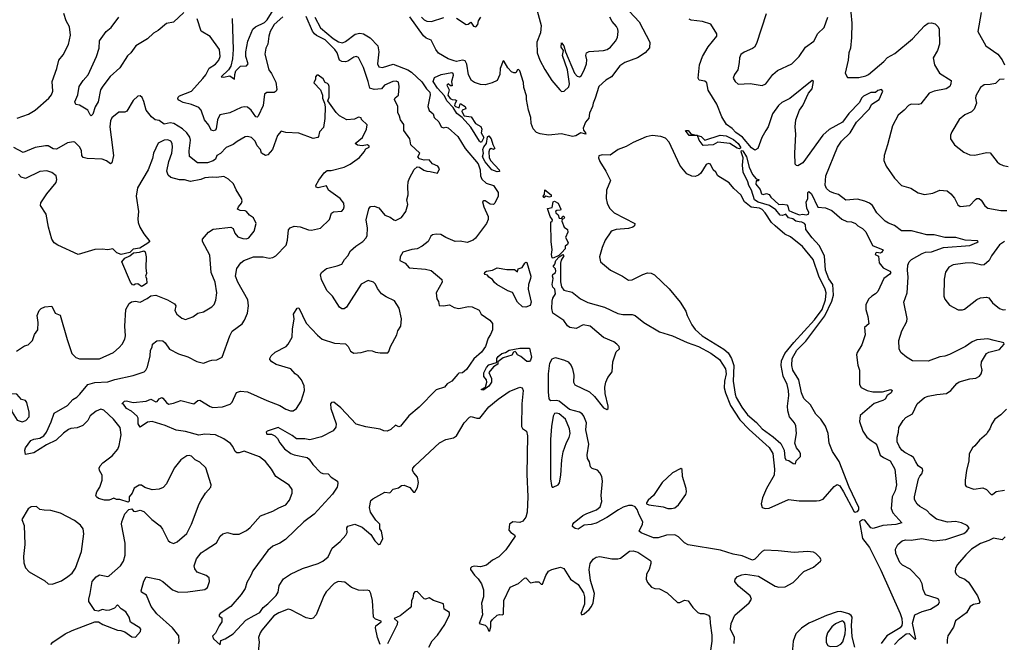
# Model space of a CAD drawing. Extents: x 1954678 to 2060275, y 904822 to 1016299.
# Tile 107 of 256: x 2004185 to 2012434, y 928895 to 934114. Entities that reach past the tile are written whole.
import ezdxf

# ---------------------------------------------------------------- set-up
doc = ezdxf.new("R2010")
doc.units = 0

msp = doc.modelspace()

# ---------------------------------------------------------------- linework, layer by layer
at = {"layer": '0CON20XD'}
for points in [[(2011139.6, 934265), (2011156.9, 934085), (2011153.6, 933965), (2011145.8, 933875), (2011131.9, 933835), (2011125.8, 933775.8), (2011100, 933665), (2011120.7, 933630.7), (2011215, 933628), (2011275, 933644.4), (2011295, 933655.7), (2011425, 933762.2), (2011455, 933795.6), (2011518.1, 933831.9), (2011665.3, 933954.7), (2011765, 934062.9), (2011795.5, 934084.5), (2011825, 934088.8), (2011855, 934078.8), (2011881.2, 934055), (2011888.1, 934035), (2011891.5, 933908.5), (2011873.1, 933855), (2011839.2, 933795), (2011848.8, 933735), (2011891.2, 933665), (2011990, 933605), (2011987, 933577), (2011976.7, 933555), (2011946.7, 933535), (2011845, 933514.5), (2011803.3, 933496.7), (2011735, 933408), (2011715, 933402.9), (2011655, 933405.8), (2011630, 933395), (2011596.2, 933355), (2011545.9, 933314.1), (2011496, 933225), (2011456, 933065), (2011426.2, 932975), (2011423.9, 932933.9), (2011443.8, 932885), (2011515, 932786.2), (2011573.8, 932725), (2011612.5, 932712.5), (2011650.3, 932700.3), (2011713.2, 932663.2), (2011765, 932647.5), (2011835, 932659.4), (2011895, 932684.3), (2011955, 932679.4), (2011985.5, 932655.5), (2012017, 932617), (2012045, 932563.3), (2012065, 932547.5), (2012145, 932556), (2012193.2, 932606.8), (2012205, 932614), (2012224.1, 932614.1), (2012240.3, 932600.3), (2012272.2, 932552.2), (2012295, 932532.9), (2012405, 932514.2), (2012455, 932514.2)], [(2004165, 933288.6), (2004258.8, 933321.2), (2004316.2, 933355), (2004430.8, 933455), (2004451.4, 933485), (2004462.2, 933515), (2004456.7, 933595), (2004497.1, 933705), (2004514.5, 933775.5), (2004550.9, 933819.1), (2004593.3, 933905), (2004611.4, 933985), (2004602, 934055), (2004574.1, 934104.1), (2004555.9, 934165.9)], [(2005560, 934175), (2005475, 934093.8), (2005415, 934080.8), (2005345, 934022.5), (2005305, 934000.8), (2005255, 933953.1), (2005157.1, 933895), (2005115.7, 933835), (2005089.8, 933810.2), (2005025, 933710), (2004942.6, 933637.4), (2004882.3, 933557.8), (2004861.5, 933525), (2004841.8, 933425), (2004817.4, 933382.6), (2004798.7, 933321.3), (2004785, 933308.6), (2004775, 933316.2), (2004755.5, 933355.5), (2004685, 933398.6), (2004655, 933403.3), (2004648.1, 933425), (2004672.2, 933485), (2004684.3, 933555), (2004717.8, 933605), (2004758.7, 933651.3), (2004829.6, 933805), (2004852.2, 933875), (2004855, 933936.2), (2004911.1, 934015), (2004952.3, 934047.7), (2005016.4, 934135)], [(2005964.4, 934124.4), (2005973.3, 933865), (2005968.8, 933785), (2005954.7, 933725), (2005936, 933694), (2005871.9, 933635), (2005893.1, 933633.1), (2005945, 933644.7), (2005985, 933616.7), (2005986.5, 933655), (2005995, 933685.6), (2006035, 933725.5), (2006085, 933727.5), (2006100.7, 933745), (2006078.7, 933805), (2006080, 933845), (2006097.7, 933935), (2006139.4, 934035), (2006160.4, 934055), (2006235, 934090.9), (2006258.1, 934111.9), (2006308.6, 934195)], [(2009293.8, 934183.8), (2009374.8, 934095), (2009464.4, 933925), (2009461.7, 933878.3), (2009425.8, 933835), (2009360, 933795), (2009255, 933754.6), (2009212.1, 933727.9), (2009141.9, 933635), (2009095, 933606.9), (2009036, 933554), (2009007.6, 933455), (2008988.7, 933415), (2008984.2, 933385), (2008958.8, 933331.2), (2008952.5, 933287.5), (2008925.5, 933255), (2008906, 933205), (2008908.3, 933188.3), (2008926.2, 933165), (2008927, 933153), (2008885, 933166.2), (2008845, 933140), (2008816.4, 933133.6), (2008725, 933157.1), (2008615, 933145.5), (2008545, 933156.7), (2008515, 933169.4), (2008488.1, 933198.1), (2008470.9, 933245), (2008468.5, 933295), (2008446.5, 933355), (2008432.5, 933445), (2008430.9, 933475), (2008407.5, 933545), (2008405, 933586.2), (2008375.7, 933685), (2008365, 933696.7), (2008355, 933692.5), (2008341.7, 933668.3), (2008325, 933667.5), (2008305, 933677.5), (2008275, 933710), (2008245, 933762.5), (2008235, 933770), (2008211.4, 933705), (2008206.7, 933655), (2008184.3, 933605), (2008144, 933585), (2008085, 933569.2), (2008045, 933571.5), (2007995, 933586.1), (2007970.7, 933605), (2007945, 933652.9), (2007930.7, 933740.7), (2007918.5, 933768.5), (2007895, 933774), (2007845.3, 933764.7), (2007825, 933768.2), (2007775, 933787.1), (2007695, 933833.5), (2007672.3, 933865), (2007633.1, 933943.1), (2007590.1, 933960.1), (2007567.5, 933977.5), (2007455, 934136.8)], [(2008519.4, 934189.4), (2008552.9, 934065), (2008547.3, 934005), (2008516.7, 933925), (2008520, 933835), (2008542.5, 933775), (2008585.8, 933695.8), (2008643.8, 933605), (2008710, 933525), (2008725, 933513.3), (2008747.5, 933515), (2008785, 933552), (2008790.4, 933575), (2008774.8, 933695), (2008733.2, 933815), (2008740, 933855), (2008722.3, 933885), (2008725, 933920), (2008745, 933894), (2008758.5, 933845), (2008834.2, 933665), (2008855, 933641.9), (2008875, 933634.2), (2008887.9, 933642.1), (2008915, 933690), (2008932.5, 933745), (2008936.3, 933776.3), (2008928.1, 933815), (2008934.5, 933835.5), (2008955, 933846.5), (2009075, 933856.7), (2009105.6, 933864.4), (2009135, 933884), (2009177.5, 933935), (2009194, 933965), (2009200, 934015), (2009195.8, 934035), (2009185, 934056.2), (2009148.3, 934098.3), (2009128.6, 934135)], [(2010438.2, 934161.8), (2010358.8, 933915), (2010341.2, 933885), (2010325, 933871.2), (2010255, 933842), (2010227.7, 933822.3), (2010216, 933795), (2010214, 933755), (2010200.6, 933695), (2010173.3, 933655), (2010162.5, 933625), (2010178, 933595), (2010205, 933574.3), (2010305, 933580), (2010405, 933563.3), (2010435, 933577.5), (2010495, 933653.3), (2010535, 933686.7), (2010655, 933743.8), (2010716, 933805), (2010768.8, 933885), (2010837.5, 933935), (2010872.6, 933997.4), (2010925, 934048), (2010955.3, 934134.7)], [(2012240, 934175), (2012211.4, 934015), (2012280, 933895), (2012378.8, 933825), (2012415, 933776.7), (2012435.8, 933735)], [(2006391.2, 934138.8), (2006318.2, 934075), (2006283.1, 934015), (2006272.1, 933975), (2006265, 933910), (2006248, 933875), (2006239.2, 933825), (2006271.9, 933695), (2006295, 933663.8), (2006331.3, 933591.3), (2006340.3, 933529.7), (2006334.4, 933515.6), (2006317.3, 933502.7), (2006255, 933504), (2006235, 933490), (2006225.8, 933395), (2006184, 933305), (2006175, 933297.5), (2006165, 933298.6), (2006124.6, 933354.6), (2006095, 933380), (2006066.8, 933383.2), (2006041.7, 933378.3), (2005945, 933334.5), (2005862.6, 933317.4), (2005842.1, 933275), (2005830.5, 933199.5), (2005822.9, 933187.1), (2005808.2, 933181.8), (2005789.1, 933189.1), (2005768.8, 933228.8), (2005733.5, 933275), (2005704.7, 933354.7), (2005686.5, 933376.5), (2005624.1, 933404.1), (2005555, 933419.6), (2005519.2, 933439.2), (2005510.8, 933450.8), (2005514, 933465), (2005525, 933475.6), (2005625.3, 933514.7), (2005719.5, 933620.5), (2005745, 933652.9), (2005773.8, 933706.2), (2005825, 933740), (2005853.8, 933775), (2005863.8, 933805), (2005858.8, 933865), (2005781.7, 933971.7), (2005705, 934018), (2005672, 934122)], [(2006657.2, 934135), (2006706.1, 934045), (2006811.1, 933955), (2006855, 933927.9), (2006889.5, 933920.5), (2006915, 933930), (2006995, 933992), (2007035, 934002), (2007065.5, 933995.5), (2007121.5, 933961.5), (2007184.6, 933894.6), (2007193.1, 933845), (2007181.9, 933745), (2007195, 933717.8), (2007225, 933713.1), (2007315, 933741.6), (2007437.1, 933695), (2007467.7, 933675), (2007555, 933592.3), (2007594.3, 933534.3), (2007622.5, 933505), (2007625.3, 933484.7), (2007605.7, 933385), (2007615, 933353.3), (2007650, 933325), (2007658, 933295), (2007697.9, 933257.9), (2007717.5, 933215), (2007735, 933207.1), (2007755, 933212.5), (2007775, 933206.7), (2007854.6, 933135), (2007916.2, 933035), (2008027.4, 932905), (2008043.7, 932855), (2008045.9, 932805), (2008058.1, 932778.1), (2008092.7, 932742.7), (2008155, 932724.4), (2008194.7, 932664.7), (2008193.5, 932635), (2008165.3, 932575), (2008155, 932564.7), (2008127, 932567), (2008085, 932594.2), (2008074.3, 932595.7), (2008063.5, 932586.5), (2008073.9, 932545), (2008109.6, 932465), (2008109.7, 932440.3), (2008095.6, 932404.4), (2008005, 932281.2), (2007985, 932266.2), (2007935, 932245.8), (2007875, 932258.1), (2007832.5, 932255), (2007755, 932289.4), (2007714.6, 932314.6), (2007675, 932317.1), (2007645, 932310), (2007630, 932300), (2007608.6, 932255), (2007558, 932215), (2007515, 932192.2), (2007471.1, 932188.9), (2007396, 932165), (2007372.8, 932125), (2007371.1, 932095), (2007413.3, 932073.3), (2007448.8, 932035), (2007585, 932022.9), (2007631.8, 932011.8), (2007721.2, 931935), (2007724, 931915), (2007674, 931825), (2007681.2, 931775), (2007692.9, 931752.9), (2007699.2, 931719.2), (2007735, 931714.2), (2007785, 931724), (2007825, 931701.4), (2007863.1, 931693.1), (2007945, 931710.8), (2007975, 931705.8), (2008035, 931680), (2008050, 931645), (2008125, 931596.2), (2008145, 931567.5), (2008146.4, 931513.6), (2008130, 931475), (2008108.8, 931445), (2008088.1, 931375), (2008055, 931326), (2007989.7, 931270.3), (2007927.8, 931182.2), (2007895, 931153.8), (2007865, 931151.2), (2007855, 931143.8), (2007805, 931084), (2007767.6, 931062.4), (2007745, 931034.3), (2007675, 931011.4), (2007530.6, 930865), (2007445, 930792.9), (2007375, 930707.1), (2007361.7, 930701.7), (2007335, 930713.8), (2007295, 930679.2), (2007265, 930665.6), (2007236.6, 930666.6), (2007205, 930681.2), (2007085, 930700.8), (2007003, 930723), (2006875, 930860), (2006816.4, 930906.4), (2006797.5, 930905), (2006790, 930895), (2006792.5, 930855), (2006837.1, 930725), (2006835, 930697.5), (2006812.6, 930667.4), (2006713.6, 930616.4), (2006615, 930591.2), (2006575, 930601.2), (2006505, 930600), (2006468.8, 930628.8), (2006350, 930695), (2006257.5, 930665), (2006248.8, 930655), (2006255, 930640), (2006295, 930640), (2006323.3, 930625), (2006345, 930603.3), (2006365, 930566.7), (2006405, 930516.2), (2006458.1, 930478.1), (2006485, 930465.9), (2006595, 930443.6), (2006611.2, 930431.2), (2006641.3, 930385), (2006705, 930319.5), (2006725, 930310.2), (2006768.2, 930308.2), (2006795, 930280), (2006847.8, 930245), (2006851.5, 930225), (2006843.6, 930195), (2006805, 930135.6), (2006651.5, 929968.5), (2006566.4, 929903.7)], [(2007045, 931897.5), (2006923.8, 931705), (2006905, 931691.2), (2006885, 931690), (2006865, 931703.8), (2006805.4, 931795.4), (2006757.5, 931845), (2006714.2, 931935), (2006706, 931975), (2006714, 931995), (2006755, 932028.6), (2006845, 932049.4), (2006884.5, 932065.5), (2006905.7, 932105), (2006935, 932135.8), (2006956.7, 932175), (2007001.1, 932215), (2007060, 932255), (2007088.1, 932285), (2007095.6, 932305), (2007099.1, 932365), (2007088.5, 932435), (2007110.7, 932529.3), (2007125, 932548), (2007155, 932551.4), (2007195, 932535.6), (2007245, 932475.8), (2007289.3, 932459.3), (2007320, 932435), (2007335, 932430.8), (2007385, 932456.2), (2007421.4, 932505), (2007435.8, 932565), (2007428.6, 932605), (2007440.8, 932645), (2007436, 932715), (2007440, 932755), (2007450, 932785), (2007490.7, 932859.3), (2007515, 932880), (2007535, 932877.5), (2007571.7, 932851.7), (2007595, 932843.3), (2007625, 932842.5), (2007685, 932827.5), (2007702.5, 932865), (2007687.5, 932885), (2007645, 932906), (2007615, 932940), (2007575, 932936), (2007535, 932947.5), (2007521.2, 932965), (2007537.5, 932995), (2007460.8, 933065), (2007454.3, 933115), (2007404.3, 933185), (2007404.3, 933235), (2007374.4, 933275), (2007368.5, 933305), (2007352.7, 933335), (2007353.8, 933385), (2007324.3, 933445), (2007330.5, 933459.5), (2007359.2, 933480.8), (2007365.7, 933555), (2007359.1, 933589.1), (2007338.8, 933598.8), (2007312.5, 933595), (2007240.8, 933565), (2007215, 933533.3), (2007155, 933528.9), (2007119.1, 933539.1), (2007104.6, 933594.6), (2007065, 933712.5), (2007025, 933796.2), (2007005, 933806.2), (2006985, 933800), (2006934.4, 933765.6), (2006915, 933759.4), (2006885, 933762.2), (2006865, 933774.2), (2006845.3, 933835), (2006826.2, 933865), (2006745, 933945.2), (2006671.4, 933981.4), (2006655.9, 933995), (2006639.1, 934019.1), (2006585, 934141.8)], [(2007552.5, 934135), (2007575, 934111.6), (2007595, 934102), (2007635, 934098.2), (2007737.8, 934132.2)], [(2007845, 934127.8), (2007925, 934073.8), (2007942.7, 934077.3), (2007965, 934093.3), (2007988.3, 934058.3), (2008005.9, 934054.1), (2008023.3, 934075), (2008030, 934105), (2008049.2, 934135)], [(2011557.5, 929562.5), (2011525, 929640), (2011523.1, 929675), (2011540.8, 929715), (2011578.8, 929745), (2011605, 929754.3), (2011655, 929752.2), (2011744.1, 929764.1), (2011844.2, 929745.8), (2011945, 929757.5), (2012095, 929806.5), (2012120.8, 929825), (2012140, 929855), (2012123.3, 929875), (2012075, 929896.7), (2012025, 929906.7), (2011957.5, 929902.5), (2011865, 929927.8), (2011816, 929965), (2011785, 930000), (2011725, 930032.9), (2011702.6, 930052.6), (2011683, 930093), (2011682, 930115), (2011715.7, 930265), (2011725, 930286.2), (2011743.3, 930306.7), (2011752.5, 930335), (2011749.4, 930349.4), (2011711.4, 930375), (2011692, 930408), (2011672.9, 930442.9), (2011655, 930458.6), (2011600, 930485), (2011575, 930506), (2011555, 930533.3), (2011537.5, 930575), (2011535.7, 930615), (2011548.6, 930655), (2011551.4, 930695), (2011587.5, 930755), (2011610.2, 930779.8), (2011665, 930811.2), (2011705, 930893.3), (2011765, 930946.7), (2011795, 930959.1), (2011867.4, 930972.6), (2011949.3, 930980.7), (2011985, 931006.9), (2012035, 931064.6), (2012055, 931078.9), (2012145, 931102.7), (2012195, 931108.6), (2012226.2, 931125), (2012240, 931145), (2012248, 931175), (2012239.4, 931215), (2012242.9, 931245), (2012284.6, 931315.4), (2012305, 931327.8), (2012395, 931348), (2012433.3, 931395), (2012430, 931405), (2012350, 931425), (2012295, 931437.9), (2012205, 931429.6), (2012165, 931413.5), (2012110, 931375), (2011975, 931306.4), (2011936.5, 931293.5), (2011895, 931288.8), (2011795, 931250.9), (2011664.4, 931254.4), (2011614.2, 931284.2), (2011566.7, 931325), (2011553.8, 931355), (2011551.2, 931425), (2011574.2, 931505), (2011616.8, 931583.2), (2011621.2, 931608.8), (2011591.4, 931745), (2011620, 931825), (2011628.5, 931955), (2011622.7, 932015), (2011626.4, 932055), (2011636.7, 932083.3), (2011655.6, 932105), (2011745, 932154.7), (2011775, 932164.7), (2011825, 932168.7), (2011925, 932204.3), (2012145, 932221.6), (2012202.5, 932245), (2012213.8, 932255), (2012210, 932260), (2012105, 932264.4), (2012027.1, 932287.1), (2011935, 932289.2), (2011845, 932309.5), (2011785, 932310), (2011656.9, 932343.1), (2011574, 932344), (2011515, 932388.1), (2011465, 932406.9), (2011435.4, 932425.4), (2011366.9, 932495), (2011330.8, 932555), (2011304.6, 932574.6), (2011265, 932593.1), (2011205, 932608.6), (2011105, 932601.1), (2011045, 932649.5), (2011005, 932658.9), (2010972, 932675), (2010945, 932698), (2010934.5, 932725.5), (2010940, 932805), (2011035.4, 933045), (2011069.3, 933095), (2011141.8, 933165), (2011195.3, 933255), (2011300.5, 933365), (2011323.1, 933405), (2011385.6, 933445), (2011417.5, 933515), (2011405, 933527.5), (2011375, 933521.2), (2011355, 933503.3), (2011315, 933503.1), (2011255, 933471.6), (2011238.8, 933455), (2011221.1, 933418.9), (2011132.3, 933327.7), (2011079.6, 933255), (2010967.1, 933192.9), (2010914.3, 933145.7), (2010745, 932914.3), (2010705, 932890), (2010692.3, 932892.3), (2010682.7, 932902.7), (2010680, 932995), (2010686.9, 933155), (2010681.5, 933215), (2010687.3, 933275), (2010717.8, 933355), (2010745, 933395.8), (2010792.4, 933497.6), (2010825, 933534), (2010835.7, 933595), (2010825, 933603.8), (2010636.2, 933453.8), (2010571.2, 933418.8), (2010541.5, 933395), (2010492.4, 933325), (2010454.6, 933215), (2010435, 933183.8), (2010403.5, 933125), (2010368.5, 933035), (2010345, 933021.5), (2010315, 933040), (2010240.1, 933130.1), (2010185, 933169.2), (2010155, 933202.1), (2010105.8, 933235), (2010068.8, 933298.8), (2010024.3, 933405), (2009952.7, 933522.7), (2009943.1, 933585), (2009925, 933599.3), (2009877.3, 933607.3), (2009868, 933625), (2009879.2, 933735), (2009904.5, 933805), (2009953.5, 933886.5), (2010024.4, 933975), (2010025.5, 933995.5), (2009975.4, 934075.4), (2009905, 934100), (2009810.2, 934110.2), (2009795, 934117.5)], [(2008055, 933086.2), (2008045, 933086.2), (2008036.4, 933096.4), (2007965, 933214.3), (2007893.2, 933293.2), (2007847.2, 933327.2), (2007818, 933378), (2007762.5, 933435), (2007744.5, 933474.5), (2007685, 933541.1), (2007650.6, 933595), (2007661.7, 933628.3), (2007715, 933654), (2007805, 933671.8), (2007813.3, 933665), (2007817.3, 933645), (2007802.5, 933595), (2007809.3, 933560.7), (2007795, 933560.4), (2007775, 933577.5), (2007764.1, 933565), (2007782.4, 933525), (2007771.6, 933481.6), (2007792.5, 933452.5), (2007807.5, 933445), (2007835, 933442.9), (2007845.3, 933435.3), (2007830.2, 933405), (2007828.8, 933395), (2007835.6, 933385.6), (2007865.8, 933374.2), (2007875, 933408), (2007881.7, 933408.3), (2007916.9, 933386.9), (2007923.8, 933366.2), (2007893.5, 933356.5), (2007889.2, 933345), (2007909.3, 933309.3), (2007968.3, 933298.3), (2008004.6, 933244.6), (2008048.4, 933218.4), (2008055.6, 933195), (2008050.7, 933165), (2008074.2, 933125), (2008055, 933086.2)], [(2004445, 928877.5), (2004463.9, 928896.1), (2004567.5, 928965), (2004625, 928994), (2004815, 929066.7), (2004845, 929066.7), (2004882.5, 929045), (2005005, 928996), (2005033.8, 928993.8), (2005065, 928982.5), (2005125, 928940), (2005155, 928936.7), (2005198, 928985), (2005198.8, 929005), (2005192.5, 929015), (2005115, 929062.5), (2005103.8, 929105), (2005075, 929150), (2005034.2, 929174.2), (2005005, 929208), (2004980.5, 929179.5), (2004937, 929163), (2004915, 929160), (2004875, 929168.8), (2004845, 929156.7), (2004815, 929160), (2004765.8, 929235.8), (2004764.4, 929255), (2004777.1, 929302.9), (2004792.5, 929405), (2004825, 929444.2), (2004855, 929459.2), (2004925, 929447.5), (2004935, 929452.5), (2005029.2, 929535), (2005054.6, 929575.4), (2005069.1, 929625), (2005070, 929725), (2005039.2, 929885), (2005040, 929905), (2005067.3, 929972.7), (2005100.7, 930009.3), (2005125, 930012.5), (2005140, 929995), (2005155, 929990), (2005195, 930003.3), (2005225, 929992.5), (2005293.3, 929925), (2005361.2, 929871.2), (2005382.7, 929842.7), (2005429.5, 929749.5), (2005445, 929733.3), (2005475, 929723.8), (2005505, 929736), (2005585, 929806.7), (2005624, 929885), (2005688.8, 930055), (2005706.2, 930085), (2005741.2, 930145), (2005786.7, 930195), (2005790, 930215), (2005745, 930356.7), (2005695, 930406), (2005655, 930424.2), (2005625, 930456.2), (2005605, 930461.2), (2005585, 930458), (2005535.8, 930424.2), (2005480, 930355), (2005416.4, 930223.6), (2005387.9, 930192.1), (2005355, 930178), (2005295, 930174), (2005235, 930192), (2005205, 930211.2), (2005185, 930211.2), (2005145, 930187.5), (2005128, 930145), (2005103.3, 930115), (2005101.7, 930078.3), (2005095, 930070), (2005025, 930091.2), (2004995, 930091.2), (2004975, 930102), (2004935, 930087.5), (2004895, 930085.7), (2004845, 930101.4), (2004828, 930115), (2004824, 930125), (2004831.9, 930155), (2004856, 930195), (2004877.1, 930255), (2004877.5, 930295), (2004854.6, 930334.6), (2004851.8, 930355), (2004860, 930375), (2004881.1, 930398.9), (2004960.9, 930459.1), (2005006.4, 930513.6), (2005019.6, 930545), (2005036.7, 930635), (2005025.7, 930695), (2004971.1, 930765), (2004890.4, 930840.4), (2004865, 930848.5), (2004825, 930831.5), (2004775, 930791.9), (2004756.9, 930755), (2004715, 930712.7), (2004667.1, 930692.9), (2004615, 930687.7), (2004595, 930680), (2004551.9, 930648.1), (2004490.4, 930589.6), (2004408.9, 930551.1), (2004305, 930482.5), (2004235, 930470), (2004228.8, 930505), (2004233.8, 930525), (2004280, 930585), (2004305, 930598.2), (2004355, 930606.5), (2004388.6, 930625), (2004410.6, 930655), (2004448.5, 930741.5), (2004474.6, 930815.4), (2004585, 930880.4), (2004630.3, 930929.7), (2004665, 930950.8), (2004690, 930975), (2004755, 931055.5), (2004815, 931071.2), (2004925, 931078.9), (2004982.4, 931097.6), (2005135, 931130.6), (2005226.8, 931163.2), (2005241.2, 931175), (2005255.8, 931205), (2005278.6, 931295), (2005280, 931345), (2005295, 931370), (2005298.8, 931395), (2005335, 931421.2), (2005355, 931425.8), (2005385, 931422), (2005405, 931404), (2005441.5, 931351.5), (2005515, 931312.5), (2005595, 931287.5), (2005668.3, 931248.3), (2005725, 931235.7), (2005776.6, 931253.4), (2005795, 931260.8), (2005837.8, 931262.2), (2005881.2, 931285), (2005945, 931463.3), (2005965, 931503.3), (2006048, 931565), (2006068.6, 931595), (2006094.4, 931655), (2006102.2, 931715), (2006096.9, 931765), (2006013.1, 931915), (2005994, 931965), (2006005, 932027.5), (2006038.6, 932075), (2006062.9, 932095), (2006145, 932125.8), (2006225, 932127.3), (2006275, 932113.8), (2006305, 932120), (2006331.2, 932135), (2006418.8, 932225), (2006429.2, 932265), (2006437.3, 932352.7), (2006450.5, 932369.5), (2006485, 932382), (2006535, 932378.6), (2006605, 932351.4), (2006629.5, 932349.5), (2006705, 932365.8), (2006780.4, 932439.6), (2006798.8, 932491.2), (2006815, 932503.3), (2006885, 932507.5), (2006898.8, 932525), (2006903.3, 932545), (2006900, 932575), (2006870, 932615), (2006773.3, 932685), (2006755, 932722.5), (2006685, 932703.3), (2006670, 932710), (2006667.5, 932725), (2006691.2, 932768.8), (2006735, 932828.8), (2006760.5, 932849.5), (2006795, 932850), (2006902.7, 932877.3), (2006955, 932902), (2007031.7, 932958.3), (2007072.5, 933005), (2007085, 933030), (2007112.5, 933045), (2007112.5, 933055), (2007100, 933065), (2007053.3, 933056.7), (2007015, 933062.5), (2006996.7, 933075), (2007056.7, 933125), (2007092, 933195), (2007095, 933232.5), (2007047.5, 933277.5), (2007045, 933290), (2007025, 933296.7), (2006989.3, 933280.7), (2006925, 933274), (2006865, 933308.8), (2006838, 933335), (2006767.5, 933435), (2006776.7, 933465), (2006777.5, 933555), (2006771.2, 933571.2), (2006765, 933580), (2006745, 933587.5), (2006727.3, 933617.3), (2006685, 933650), (2006675, 933650), (2006663.3, 933635), (2006662.5, 933615), (2006650, 933585), (2006704.2, 933525), (2006721.7, 933481.7), (2006721.2, 933455), (2006738.8, 933415), (2006744.2, 933384.2), (2006742.2, 933285), (2006730.3, 933209.7), (2006695.8, 933174.2), (2006690, 933135), (2006682.5, 933125), (2006645, 933118), (2006525, 933161.9), (2006415, 933167.1), (2006375, 933178.1), (2006345, 933143.8), (2006304.4, 933025), (2006265, 932981.4), (2006245, 932974.2), (2006210, 932995), (2006203.3, 933025), (2006175.6, 933055.6), (2006158.1, 933095), (2006126, 933125), (2006095, 933134), (2006075, 933132), (2006007.5, 933092.5)], [(2012434.1, 933615.9), (2012395, 933613.3), (2012360.5, 933579.5), (2012315, 933569.5), (2012265, 933568.8), (2012234.1, 933545.9), (2012195.6, 933475), (2012193.1, 933455), (2012201.4, 933415), (2012182.5, 933365), (2012159.7, 933340.3), (2012104.5, 933315.5), (2012055, 933276), (2011993.8, 933175), (2011983.8, 933145), (2011983.9, 933113.9), (2012017.5, 933065), (2012095, 933003.8), (2012145, 932980), (2012188.3, 932978.3), (2012285, 933000.8), (2012315, 932998), (2012373.6, 932923.6), (2012395, 932906), (2012425, 932890.8), (2012465, 932882.5)], [(2006007.5, 933092.5), (2005975, 933068.1), (2005915, 933041.9), (2005867.6, 932992.4), (2005836.7, 932975), (2005825.4, 932945), (2005805, 932929.6), (2005757.5, 932915), (2005675, 932913.1), (2005608, 932968), (2005605.2, 933015), (2005617.3, 933105), (2005610, 933130), (2005586, 933166), (2005548.9, 933198.9), (2005476, 933244), (2005445, 933250), (2005395, 933238.1), (2005355, 933268.5), (2005320, 933275), (2005288.3, 933298.3), (2005245.8, 933355.8), (2005225, 933427.5), (2005210.7, 933460.7), (2005195, 933476.7), (2005175, 933473.3), (2005135, 933436.7), (2005082.5, 933347.5), (2005065, 933340), (2005015, 933339.2), (2004958.3, 933291.7), (2004945.7, 933265), (2004940.8, 933215), (2004950.3, 933130.3), (2004971.1, 932975), (2004956.9, 932915), (2004945, 932906), (2004911.4, 932931.4), (2004875, 932944.7), (2004751.2, 932951.2), (2004718.4, 932958.4), (2004705.5, 932975), (2004703.3, 933013.3), (2004690, 933045), (2004646.9, 933086.9), (2004635, 933090.8), (2004585, 933082.5), (2004495, 933028.8), (2004465, 933032.4), (2004425, 933055.4), (2004402.7, 933057.3), (2004315, 933042.9), (2004215, 932999.4), (2004135, 933042.9)], [(2010215, 933032.5), (2010195, 933038.1), (2010135, 933076.2), (2010035, 933086.4), (2009995, 933065.3), (2009910, 933060), (2009876.5, 933105), (2009863, 933143.1), (2009795, 933142.5), (2009763.3, 933185), (2009785.8, 933185.8), (2009807.4, 933157.4), (2009863, 933143.1), (2009894.3, 933135), (2009925, 933103.6), (2010053.6, 933146.4), (2010105, 933141.2), (2010165, 933109.4), (2010204.1, 933075), (2010223.3, 933045), (2010223.9, 933036.1), (2010215, 933032.5)], [(2004158.8, 931335), (2004225, 931378.8), (2004255, 931388.8), (2004294, 931425), (2004309.4, 931475), (2004336.2, 931515), (2004340.4, 931575), (2004333.1, 931635), (2004348, 931675), (2004365, 931693.8), (2004395, 931706.7), (2004455, 931712.5), (2004481.4, 931655), (2004525, 931636.2), (2004583.7, 931433.7), (2004621.9, 931315), (2004655, 931280.8), (2004685, 931272), (2004855, 931272.2), (2004970, 931325), (2005019.2, 931365), (2005044.3, 931395), (2005065, 931436.7), (2005071.1, 931465), (2005066.5, 931545), (2005074.5, 931685.5), (2005103.3, 931735), (2005122.3, 931747.7), (2005155, 931753.3), (2005195, 931746.7), (2005253.6, 931776.4), (2005285, 931800), (2005325, 931803.3), (2005422.5, 931765), (2005481.7, 931731.7), (2005494, 931715), (2005485.8, 931675), (2005502.9, 931645), (2005545, 931613.1), (2005575, 931601.4), (2005635.7, 931624.3), (2005677.5, 931655), (2005724.5, 931665.5), (2005795, 931705.6), (2005813.3, 931726.7), (2005827.3, 931762.7), (2005835.5, 931825), (2005822.5, 931915), (2005788.9, 931995), (2005778.7, 932138.7), (2005717.1, 932255), (2005717.5, 932275), (2005767.9, 932332.1), (2005805, 932358.6), (2005955, 932375.8), (2005974.2, 932364.2), (2005988.6, 932325), (2006014.2, 932295), (2006055, 932278.5), (2006085, 932276.5), (2006104, 932285), (2006150.2, 932339.8), (2006165.6, 932405), (2006145, 932453.3), (2006110, 932475), (2006085, 932506.2), (2006075, 932512), (2006033.2, 932513.2), (2006011.2, 932525), (2006017.5, 932545), (2006043.1, 932575), (2006049.4, 932595), (2006042.9, 932615), (2005997.5, 932687.5), (2005977.5, 932737.5), (2005935, 932775.8), (2005895, 932800), (2005835, 932790), (2005796.4, 932793.6), (2005735, 932788.2), (2005703.3, 932775), (2005615, 932757.7), (2005565, 932770.4), (2005525, 932771.1), (2005450.3, 932790.3), (2005430.3, 932810.3), (2005417.5, 932845), (2005433.6, 932925), (2005459.4, 932995), (2005466.6, 933045), (2005463.8, 933075), (2005451.9, 933095), (2005425, 933107.1), (2005395, 933102.9), (2005345, 933080), (2005306.7, 932995), (2005299.2, 932950.8), (2005262.5, 932855), (2005171.9, 932705), (2005160, 932635), (2005181.1, 932505), (2005175.6, 932445), (2005178.9, 932415), (2005193.1, 932375), (2005225, 932318.8), (2005276.7, 932255), (2005259.5, 932240.5), (2005190.5, 932199.5), (2005135, 932190), (2005108, 932162), (2005035, 932145.8), (2004999.1, 932159.1), (2004965, 932193.8), (2004925, 932186), (2004875, 932191.2), (2004815, 932188), (2004675, 932146.2), (2004505, 932223.3), (2004474.3, 932244.3), (2004455, 932273.3), (2004427.1, 932375), (2004406.7, 932485), (2004359.2, 932555), (2004362.1, 932577.9), (2004412, 932655), (2004490.7, 932749.3), (2004497.5, 932775), (2004490, 932805), (2004455, 932833.8), (2004414.1, 932845.9), (2004355, 932842.5), (2004235, 932783.8), (2004196.7, 932795), (2004175, 932818)], [(2008185, 932838), (2008140, 932855), (2008085, 932923.1), (2008063.3, 932965), (2008071.2, 932995), (2008064, 933026), (2008072.4, 933047.6), (2008097.3, 933075), (2008105, 933133.3), (2008115, 933141.4), (2008136.2, 933115), (2008148.5, 933068.5), (2008165.7, 933035), (2008155.4, 933024.6), (2008135, 933034.5), (2008121.3, 933025), (2008115.4, 933005), (2008119.4, 932955), (2008131.5, 932931.5), (2008201.3, 932855), (2008205, 932841.5), (2008185, 932838)], [(2010685, 930390), (2010690, 930415), (2010727, 930453), (2010726.7, 930475), (2010718.8, 930495), (2010694, 930525), (2010678.8, 930565), (2010694.2, 930645), (2010688.3, 930708.3), (2010676, 930735), (2010635.5, 930785.5), (2010620.5, 930835), (2010616.7, 930875), (2010630, 930965), (2010625.8, 931005.8), (2010616, 931055), (2010581.9, 931125), (2010565.9, 931215), (2010566.6, 931255), (2010595.5, 931315), (2010671.7, 931408.3), (2010845, 931597.1), (2010909.3, 931685), (2010936.5, 931765), (2010942.3, 931825), (2010934.5, 931855), (2010878.8, 931965), (2010833, 932105), (2010743.8, 932213.8), (2010643.1, 932293.1), (2010595, 932316), (2010514.5, 932384.5), (2010483.5, 932415), (2010430.8, 932495), (2010405, 932522), (2010382.7, 932532.7), (2010313, 932543), (2010256.5, 932586.5), (2010225.8, 932645), (2010167.5, 932697.5), (2010128.1, 932745), (2010033.8, 932805), (2010016.2, 932835), (2009996, 932855), (2009972.9, 932902.9), (2009955, 932908.1), (2009935, 932901.1), (2009892.5, 932827.5), (2009870.7, 932809.3), (2009845, 932799.6), (2009815, 932802.7), (2009775, 932822.9), (2009732.6, 932872.6), (2009715.2, 932895.2), (2009625, 933088.2), (2009595, 933121.8), (2009555.2, 933135.2), (2009485, 933141.9), (2009435, 933131.5), (2009325, 933084), (2009265, 933050), (2009198, 933025), (2009130.9, 932979.1), (2009065, 932981.3), (2009038, 932972), (2009033.6, 932955), (2009044.7, 932924.7), (2009096.7, 932845), (2009134.2, 932765.8), (2009100.4, 932685), (2009098.5, 932615), (2009105.7, 932575), (2009125.8, 932535), (2009166.2, 932496.2), (2009338.8, 932405), (2009336.7, 932385), (2009323.3, 932375), (2009285.9, 932364.1), (2009181.2, 932355), (2009149.2, 932345), (2009138.1, 932335), (2009091.4, 932265), (2009064, 932205), (2009043.8, 932125), (2009051.2, 932085), (2009135, 932013.1), (2009236.7, 931965), (2009285, 931930), (2009315, 931933.8), (2009405, 931978.8), (2009445, 931991.2), (2009475, 931990), (2009502.5, 931975), (2009627, 931857), (2009718.8, 931745), (2009765, 931670.8), (2009776.4, 931635), (2009816.3, 931556.3), (2009845, 931515.8), (2009902.5, 931462.5), (2010085, 931352.3), (2010121.4, 931321.4), (2010149.8, 931275), (2010166.9, 931215), (2010161.3, 931085), (2010178.1, 930975), (2010187.7, 930947.7), (2010235.2, 930865), (2010282.3, 930802.3), (2010358.2, 930738.2), (2010405, 930684.1), (2010497.9, 930617.9), (2010560.9, 930560.9), (2010591.1, 930505), (2010596, 930445), (2010604.3, 930424.3), (2010627.7, 930417.7), (2010665, 930392.5), (2010685, 930390)], [(2008723.8, 931873.8), (2008745, 931845.4), (2008815, 931829.4), (2008882.9, 931775), (2008945, 931743.6), (2009085, 931704.2), (2009195, 931650), (2009238.3, 931641.7), (2009315, 931642), (2009342.5, 931635), (2009415, 931576), (2009545, 931498), (2009655, 931462.5), (2009776.9, 931406.9), (2009872.5, 931375), (2009975, 931318.2), (2010048.9, 931265), (2010097.3, 931187.3), (2010103.2, 931145), (2010089.8, 931085), (2010088.1, 931028.1), (2010097.9, 930985), (2010140.2, 930880.2), (2010219.7, 930759.7), (2010297.4, 930677.4), (2010465, 930528.8), (2010495, 930477.5), (2010508.6, 930345), (2010507.2, 930295), (2010441.1, 930185), (2010408.7, 930105), (2010398.2, 930055), (2010405.4, 930025.4), (2010430, 930015), (2010465, 930019.6), (2010625, 930093.2), (2010715, 930080), (2010862, 930082), (2010886.7, 930083.3), (2010916.4, 930095), (2011009.7, 930200.3), (2011035, 930218.5), (2011055, 930205.3), (2011086.2, 930156.2), (2011173.2, 929993.2), (2011185, 929986.2), (2011205, 929990.7), (2011215.1, 930005), (2011215.6, 930025), (2011135.1, 930195), (2011050.2, 930410.2), (2010995, 930494.4), (2010966.7, 930565), (2010958.6, 930645), (2010936.9, 930706.9), (2010895.6, 930765.6), (2010855, 930808.2), (2010810.4, 930885), (2010755, 930938.9), (2010735.4, 930984.6), (2010712.5, 931095), (2010662.6, 931175), (2010654.8, 931214.8), (2010657.6, 931275), (2010695, 931344.6), (2010772, 931418), (2010929.7, 931630.3), (2010989.3, 931755), (2011002.9, 931805), (2010996.2, 931895), (2010965, 931942), (2010935.5, 932015), (2010928.9, 932135), (2010881.9, 932221.9), (2010825, 932284), (2010772.5, 932355), (2010767.5, 932395), (2010760, 932405), (2010737.7, 932417.7), (2010715, 932419.1), (2010686.1, 932426.1), (2010661.2, 932445), (2010625, 932452.9), (2010605, 932482.5), (2010575, 932472.6), (2010555, 932475.2), (2010519.6, 932519.6), (2010466.5, 932556.5), (2010373.3, 932585), (2010341.8, 932605), (2010316.7, 932685), (2010292.5, 932725), (2010285.7, 932755), (2010247, 932837), (2010240, 932895), (2010245.5, 932955), (2010229.4, 933005), (2010232.9, 933017.1), (2010244.3, 933015.7), (2010275, 932965.6), (2010296.7, 932876.7), (2010323.3, 932815), (2010355, 932780), (2010376.7, 932775), (2010375.6, 932764.4), (2010355, 932763.3), (2010351.5, 932735), (2010389.3, 932689.3), (2010400.8, 932655), (2010415, 932648), (2010443, 932657), (2010465, 932647.5), (2010477.5, 932625), (2010544.6, 932564.6), (2010575, 932567.1), (2010610.7, 932560.7), (2010620, 932550), (2010630, 932515), (2010652.7, 932502.7), (2010715, 932478.9), (2010745, 932484.2), (2010775, 932478.5), (2010792.5, 932485), (2010796.3, 932496.3), (2010780, 932535), (2010773.3, 932585), (2010788.6, 932615), (2010789.2, 932665), (2010795, 932673.8), (2010818.5, 932655), (2010872.1, 932542.1), (2010935, 932536.4), (2010990, 932515), (2011073.1, 932443.1), (2011115, 932422.9), (2011155, 932418.6), (2011186.7, 932405), (2011205.9, 932385.9), (2011245, 932363.3), (2011273.8, 932335), (2011330, 932220), (2011420, 932185), (2011405, 932161.2), (2011395, 932156.7), (2011365, 932161.2), (2011355, 932156.2), (2011352, 932145), (2011380.7, 932130.7), (2011386.4, 932076.4), (2011420, 932035), (2011475, 932005.6), (2011482, 931995), (2011475, 931980.8), (2011424.4, 931945.6), (2011375, 931836.7), (2011355.5, 931814.5), (2011325, 931795.7), (2011295, 931771.4), (2011274.6, 931725), (2011275.3, 931685.3), (2011291.9, 931625), (2011300, 931565), (2011262.5, 931535), (2011267.4, 931472.6), (2011240.7, 931389.3), (2011201.1, 931325), (2011195.6, 931305), (2011206.8, 931216.8), (2011220.8, 931175), (2011221.2, 931055), (2011235, 931030), (2011285.6, 931005.6), (2011333.7, 930993.7), (2011414.5, 930995.5), (2011483.6, 931013.6), (2011493.3, 931005), (2011485, 930986.7), (2011453.8, 930965), (2011435, 930933.3), (2011415, 930921.2), (2011342.4, 930897.6), (2011226.7, 930795), (2011220.5, 930745), (2011248.2, 930665), (2011282.5, 930615), (2011317.2, 930587.2), (2011351.4, 930565), (2011367, 930547), (2011394.8, 930464.8), (2011423, 930443), (2011477.1, 930415), (2011517.9, 930345), (2011532.1, 930215), (2011520.3, 930165), (2011493.2, 930115), (2011487.1, 930015), (2011500.4, 929980.4), (2011576.2, 929895), (2011525, 929882.5), (2011416.2, 929873.8), (2011335, 929847.7), (2011315, 929854.7), (2011265, 929919.1), (2011245, 929922.4), (2011221.6, 929905), (2011245.4, 929765), (2011305, 929690), (2011399.5, 929499.5), (2011562.1, 929135), (2011575.1, 929094.9), (2011578.3, 929055), (2011574.4, 929035), (2011560.3, 929015), (2011450.7, 928949.3), (2011401.2, 928885)], [(2008575, 932621.1), (2008570.8, 932635), (2008582, 932648), (2008585, 932687.5), (2008638.6, 932645), (2008637.2, 932632.8), (2008625, 932626.5), (2008594.3, 932635.7), (2008575, 932621.1)], [(2008655, 932114.2), (2008645, 932118.9), (2008639.3, 932145), (2008646.8, 932185), (2008637.1, 932255), (2008633.9, 932406.1), (2008635, 932420), (2008646.4, 932423.6), (2008650, 932435), (2008630, 932465), (2008608.3, 932531.7), (2008645, 932540), (2008655, 932587.5), (2008665, 932594), (2008696.6, 932576.6), (2008720, 932525), (2008715, 932516.7), (2008685, 932514.1), (2008674.7, 932505), (2008676.2, 932495), (2008697, 932477), (2008705, 932448.9), (2008723.2, 932446.8), (2008735, 932467.5), (2008745, 932466.2), (2008749.2, 932455), (2008743.3, 932445), (2008728.8, 932441.2), (2008726.9, 932425), (2008748, 932375), (2008774.8, 932354.8), (2008776.3, 932333.7), (2008758.3, 932288.3), (2008779.7, 932245), (2008775, 932229.5), (2008755.6, 932215), (2008755.9, 932194.1), (2008728.4, 932161.6), (2008701.4, 932138.6), (2008655, 932114.2)], [(2012436, 932254), (2012395, 932227.1), (2012326, 932135), (2012306.2, 932095), (2012265, 932060), (2012245, 932056.2), (2012165, 932076.2), (2012105, 932074), (2012005, 932058), (2011970.3, 932039.7), (2011942.7, 931997.3), (2011931.2, 931938.8), (2011926.2, 931795), (2011935, 931772.5), (2011975, 931720), (2012047, 931683), (2012085, 931682.5), (2012101.7, 931688.3), (2012205, 931767.5), (2012235, 931782.5), (2012285, 931787.5), (2012305, 931782.5), (2012335, 931740), (2012392.7, 931692.7), (2012425, 931682), (2012445, 931684)], [(2005205, 931877.5), (2005175, 931900), (2005153, 931897), (2005141.7, 931888.3), (2005130.7, 931890.7), (2005113.3, 931915), (2005041.2, 932085), (2005065, 932116.2), (2005108.8, 932135), (2005139.3, 932160.7), (2005190, 932165), (2005225, 932176.2), (2005237.3, 932167.3), (2005245.8, 932125), (2005242.5, 932035), (2005247.5, 931985), (2005240, 931965), (2005247.5, 931945), (2005250, 931905), (2005215, 931880), (2005205, 931877.5)], [(2010171.1, 928885), (2010174.8, 928935), (2010139.6, 929005), (2010145, 929052.9), (2010176.8, 929123.2), (2010295.4, 929225), (2010315.4, 929255), (2010304.7, 929284.7), (2010206.2, 929365), (2010181.2, 929395), (2010176.2, 929405), (2010178.8, 929425), (2010200, 929445), (2010235, 929460.8), (2010266.8, 929466.8), (2010375, 929448.6), (2010514, 929365), (2010545, 929357.3), (2010599.5, 929360.5), (2010666.2, 929395), (2010755, 929488.1), (2010834.5, 929525), (2010894.4, 929575), (2010898.6, 929585), (2010888.6, 929605), (2010855, 929639.4), (2010835, 929650), (2010785, 929656.2), (2010673.3, 929646.7), (2010538.7, 929661.3), (2010425, 929667.8), (2010404.6, 929655.4), (2010345, 929590.8), (2010325, 929582.5), (2010239, 929619), (2010163.4, 929633.4), (2010056.8, 929666.8), (2009785, 929711.8), (2009755, 929728.4), (2009705, 929779.4), (2009675, 929795.2), (2009605, 929791.6), (2009535, 929771.4), (2009495, 929770.8), (2009392.1, 929812.1), (2009375.5, 929825), (2009403.2, 929885), (2009405.9, 929905), (2009373.8, 929963.8), (2009358, 930008), (2009341, 930031), (2009315, 930042.6), (2009285, 930040.7), (2009241.2, 930028.8), (2009200.8, 930005), (2009105, 929942.1), (2009015, 929894.7), (2008972.4, 929882.4), (2008915, 929876.2), (2008865, 929842.5), (2008838.8, 929848.8), (2008817.5, 929865), (2008820, 929885), (2008830.3, 929899.7), (2008903.7, 929956.3), (2008936, 929975), (2009017.1, 930005), (2009048.3, 930031.7), (2009061.4, 930075), (2009057.7, 930125), (2009068.4, 930245), (2009061.4, 930285), (2009046, 930316), (2009025, 930337.7), (2008982.6, 930352.6), (2008967.5, 930365), (2008957.8, 930407.8), (2008943.1, 930435), (2008940, 930465), (2008954.6, 930555), (2008927.8, 930675), (2008932.5, 930735), (2008910.7, 930790.7), (2008898.6, 930808.6), (2008875, 930824.7), (2008791.3, 930845), (2008705, 930915.9), (2008685, 930922.1), (2008635, 930920), (2008622, 930935), (2008615.7, 930995), (2008616.6, 931145), (2008627.6, 931235), (2008645, 931271.5), (2008675, 931280.8), (2008750.5, 931260.5), (2008780, 931245), (2008804.6, 931215), (2008816.7, 931186.7), (2008827.7, 931135), (2008823.8, 931075), (2008835, 931052), (2008958, 930995), (2009001.4, 930955), (2009075, 930861.1), (2009105, 930846.2), (2009114.1, 930855.9), (2009115.6, 930874.4), (2009089.2, 930979.2), (2009087, 931033), (2009095.5, 931075), (2009113.5, 931115), (2009148.1, 931161.9), (2009154.7, 931245.3), (2009181.7, 931328.3), (2009210, 931355), (2009206.2, 931375), (2009189.2, 931395), (2009163.3, 931413.3), (2009075, 931449.1), (2008965, 931545.6), (2008904.7, 931555.3), (2008846.2, 931525), (2008793.2, 931533.2), (2008775, 931546.9), (2008743.1, 931593.1), (2008652.5, 931652.5), (2008642.8, 931692.8), (2008644.8, 931755), (2008650.8, 931779.2), (2008673.1, 931815), (2008667.3, 931855), (2008651.8, 931871.8), (2008645, 931893.8), (2008654.3, 931944.3), (2008647.6, 931965), (2008652, 931978), (2008674.3, 931995), (2008676.2, 932005), (2008672.7, 932025), (2008655.9, 932045), (2008668.9, 932065), (2008675.8, 932095), (2008703.5, 932126.5), (2008735, 932144.3), (2008744.3, 932135), (2008722.2, 932097.8), (2008716.8, 932073.2), (2008716.1, 931916.1), (2008723.8, 931873.8)], [(2008425, 931702.7), (2008397.9, 931707.9), (2008356.1, 931745), (2008315, 931827.5), (2008275, 931840), (2008183.3, 931895), (2008161.7, 931911.7), (2008146, 931935), (2008116, 931955), (2008105, 931972), (2008085, 931978.6), (2008080, 931985), (2008082.6, 931997.4), (2008095, 932005.6), (2008145, 932014.2), (2008185, 932034), (2008265, 932020.8), (2008329.3, 932019.3), (2008355, 932000), (2008360, 932025), (2008395, 932037.5), (2008416.8, 932073.2), (2008425, 932080), (2008435, 932077.5), (2008467.1, 931965), (2008465.8, 931944.2), (2008447.7, 931895), (2008446, 931856), (2008469.2, 931745), (2008460.9, 931719.1), (2008425, 931702.7)], [(2005517.1, 928885), (2005521.9, 928905), (2005518.8, 928948.8), (2005465.2, 929015.3), (2005334.5, 929134.5), (2005285.4, 929195), (2005248.8, 929288.8), (2005206.7, 929315), (2005203.8, 929325), (2005225, 929407.5), (2005245, 929443.3), (2005355, 929420.5), (2005385, 929404.4), (2005465, 929335.8), (2005515, 929314), (2005595, 929316.7), (2005735, 929336.7), (2005760, 929355), (2005776.2, 929405), (2005773.3, 929435), (2005746.7, 929455), (2005672.7, 929482.7), (2005651.2, 929511.2), (2005647.5, 929535), (2005666.9, 929595), (2005705, 929644.3), (2005738.3, 929668.3), (2005835, 929728.8), (2005864, 929785), (2005885.8, 929804.2), (2005925, 929816), (2005975, 929801.2), (2006025, 929802.5), (2006085, 929832.5), (2006115, 929857.5), (2006202.5, 929955), (2006305, 929993.3), (2006355, 930023.3), (2006415, 930047.5), (2006446.7, 930085), (2006466.7, 930145), (2006466.7, 930175), (2006443, 930213), (2006332.5, 930285), (2006296, 930345), (2006245, 930410), (2006195, 930450), (2006065, 930496), (2006025, 930482.5), (2006005, 930482), (2005989.2, 930495), (2005971.1, 930535), (2005951.3, 930561.3), (2005895, 930600.8), (2005825, 930632.5), (2005735, 930640.3), (2005685, 930631.5), (2005575, 930661.8), (2005495, 930672.8), (2005405, 930713.4), (2005295, 930744.5), (2005255, 930738.9), (2005195, 930698.8), (2005176.9, 930725), (2005176.9, 930775), (2005170.7, 930790.7), (2005122.4, 930832.4), (2005081.5, 930855), (2005055, 930890), (2005040, 930895), (2005062.5, 930915), (2005080.6, 930919.4), (2005135, 930905.7), (2005245, 930915.6), (2005285, 930932.5), (2005325, 930910.8), (2005336.3, 930913.7), (2005355, 930935.8), (2005375, 930945.8), (2005385, 930942), (2005415, 930903.8), (2005431.7, 930891.7), (2005475, 930898.6), (2005535, 930922.9), (2005645, 930892.5), (2005679.1, 930920.9), (2005695, 930925.6), (2005781.8, 930871.8), (2005804.1, 930864.1), (2005885, 930867.5), (2005948.6, 930891.4), (2005965, 930908.8), (2006000.6, 930989.4), (2006035, 931000.7), (2006095, 930993.1), (2006255, 930921.2), (2006365, 930880.8), (2006415, 930848), (2006454.3, 930834.3), (2006475, 930836), (2006505, 930853.8), (2006542.9, 930915), (2006570.6, 931005), (2006568.9, 931045), (2006547.1, 931095), (2006519.1, 931129.1), (2006494, 931145), (2006456.3, 931186.3), (2006332.8, 931222.8), (2006296.8, 931246.8), (2006281.2, 931265), (2006280, 931275), (2006293, 931297), (2006324.5, 931325.5), (2006416.4, 931373.6), (2006435, 931393.8), (2006467.1, 931452.9), (2006469.8, 931520.2), (2006484.4, 931605), (2006480, 931645), (2006510, 931695), (2006525, 931698.8), (2006585, 931570), (2006679.1, 931469.1), (2006720, 931435), (2006822.3, 931402.3), (2006915.5, 931395.5), (2006936.7, 931375), (2006957.5, 931335), (2006985, 931317.5), (2007046.1, 931323.9), (2007105, 931340), (2007139.3, 931339.3), (2007165, 931327.5), (2007205, 931320), (2007268.3, 931321.7), (2007278.3, 931331.7), (2007292.5, 931375), (2007345, 931472.5), (2007354, 931505), (2007379.2, 931545), (2007384, 931605), (2007363.8, 931695), (2007325.8, 931755.8), (2007255, 931790), (2007215, 931816.7), (2007181.7, 931861.7), (2007167.3, 931897.3), (2007150, 931915), (2007105, 931927.1), (2007045, 931897.5)], [(2008065, 931008), (2008052.5, 931015), (2008087.5, 931032.5), (2008099.2, 931075), (2008095.5, 931095.5), (2008073.6, 931123.6), (2008073.6, 931153.6), (2008095, 931199.1), (2008115, 931222), (2008178.8, 931241.2), (2008183.8, 931246.2), (2008182.4, 931275), (2008195, 931291.5), (2008225, 931316.3), (2008255, 931325.3), (2008285, 931343.5), (2008375, 931361.1), (2008455, 931361.1), (2008473, 931285), (2008465, 931258.9), (2008455, 931248.9), (2008435, 931249.4), (2008385, 931291.9), (2008355.5, 931305.5), (2008345.6, 931325), (2008335, 931332), (2008321.9, 931328.1), (2008308.1, 931301.9), (2008235, 931278.6), (2008190, 931245), (2008191.2, 931225), (2008155, 931204), (2008115, 931157.5), (2008138.5, 931105), (2008139.1, 931075), (2008115, 931041.9), (2008075, 931011.9), (2008065, 931008)], [(2006566.4, 929903.7), (2006412.5, 929757.5), (2006363.8, 929726.2), (2006305, 929699.4), (2006265, 929664.3), (2006138.1, 929495), (2006122.5, 929455), (2006087.1, 929395), (2006073, 929347), (2006040, 929295), (2005955, 929193.8), (2005865, 929136.7), (2005857.5, 929125), (2005857.5, 929115), (2005878.8, 929098.8), (2005880, 929065), (2005856.4, 929033.6), (2005825, 928972.5), (2005800, 928945), (2005808.8, 928925), (2005865, 928873.3), (2005870.8, 928909.2), (2005906.8, 928923.2), (2005975, 928966), (2006080.4, 929079.6), (2006150.2, 929119.8), (2006197.1, 929145), (2006224, 929186), (2006265, 929216.5), (2006335, 929287.1), (2006351.4, 929315), (2006359.7, 929370.3), (2006395, 929426.7), (2006453.8, 929465), (2006555, 929512.5), (2006685.6, 929554.4), (2006725, 929576), (2006768.9, 929611.1), (2006804, 929685), (2006870.6, 929739.4), (2006917, 929793), (2006928.2, 929815), (2006926.9, 929855), (2006935, 929866.9), (2006994.2, 929885.8), (2007055, 929859.5), (2007127.2, 929797.2), (2007161.4, 929745), (2007185, 929721.2), (2007195, 929714), (2007205, 929716.7), (2007228.8, 929765), (2007216.4, 929826.4), (2007203.3, 929845), (2007201.2, 929885), (2007168.6, 929918.6), (2007123.3, 929985), (2007115.5, 930025), (2007127.5, 930082.5), (2007145, 930098.5), (2007245, 930154), (2007285, 930148.8), (2007315, 930178.8), (2007359.5, 930190.5), (2007385, 930210), (2007405, 930213.3), (2007455, 930192), (2007485, 930152.5), (2007495, 930152.5), (2007518.2, 930191.8), (2007527.6, 930235), (2007518.8, 930278.8), (2007486.7, 930315), (2007476.2, 930336.2), (2007479.4, 930355), (2007495.6, 930375), (2007702.7, 930567.3), (2007754.6, 930595.4), (2007820.9, 930609.1), (2007845, 930624.2), (2007908.8, 930735), (2007955, 930782.6), (2007966.7, 930786.7), (2008015, 930772.6), (2008040.8, 930775), (2008115, 930870), (2008195, 930933.1), (2008285, 930996.9), (2008373.9, 931033.9), (2008395, 931026.7), (2008404.5, 931004.5), (2008392.1, 930895), (2008389.1, 930705), (2008397.3, 930687.3), (2008431.2, 930665), (2008439.7, 930625), (2008433.4, 930305), (2008441.5, 930115), (2008436.8, 929985), (2008425, 929944.5), (2008400.5, 929909.5), (2008375, 929900.3), (2008315.8, 929904.2), (2008288.8, 929885), (2008284.2, 929835), (2008299.2, 929815), (2008331.4, 929795), (2008335.7, 929785), (2008258.9, 929671.1), (2008198.5, 929611.5), (2008145, 929583.1), (2008095, 929542.5), (2008045, 929528.5), (2007995, 929533.3), (2007973.6, 929526.4), (2007962, 929515), (2007962.9, 929505), (2007995, 929457.1), (2008026, 929426), (2008054.2, 929385), (2008072, 929335), (2008070.6, 929275), (2008053, 929223), (2008061.8, 929125), (2008035, 929052.5), (2008085, 929038.9), (2008100.5, 929020.5), (2008115, 928986.7), (2008125, 928992.5), (2008133.3, 929025), (2008133.5, 929065), (2008145.6, 929085), (2008185, 929122.9), (2008205, 929128), (2008226, 929124), (2008238.6, 929131.4), (2008242.5, 929245), (2008295, 929356.9), (2008365, 929388.8), (2008415, 929432.5), (2008425, 929434.2), (2008465, 929392.5), (2008505, 929402.5), (2008535, 929402.5), (2008555, 929382.5), (2008565, 929383.3), (2008592.2, 929455), (2008615, 929490.8), (2008642.5, 929505), (2008715, 929524), (2008745, 929513.8), (2008800.6, 929425), (2008865, 929378.9), (2008908.7, 929308.7), (2008916.7, 929275), (2008916.2, 929215), (2008887, 929137), (2008895, 929123.8), (2008915, 929134), (2008955, 929170), (2008975.6, 929195), (2008989.5, 929225), (2008999.6, 929305), (2008966.6, 929413.4), (2008955.6, 929505), (2008964.3, 929555), (2008988.7, 929591.3), (2009015, 929607.1), (2009045, 929613.1), (2009145, 929594.5), (2009195, 929593.3), (2009218.6, 929601.4), (2009295, 929658), (2009325, 929662), (2009365, 929650.8), (2009464.1, 929584.1), (2009473.3, 929575), (2009472, 929555), (2009457.5, 929505), (2009436.2, 929465), (2009433.8, 929425), (2009445.9, 929395.9), (2009478.3, 929358.3), (2009505, 929346.2), (2009545, 929344), (2009608.3, 929308.3), (2009695, 929227.5), (2009715, 929227.5), (2009755, 929246.7), (2009785, 929242.5), (2009825, 929187.5), (2009865.9, 929145.9), (2009885, 929136.2), (2009916.1, 929136.1), (2009955, 929123.3), (2009967.5, 929105), (2009968.6, 929055), (2009982.9, 928955), (2009983.1, 928905), (2009971.9, 928825)], [(2004205, 930744.2), (2004235.8, 930754.2), (2004265.8, 930785), (2004265.8, 930825), (2004245.7, 930905), (2004235, 930922), (2004200.7, 930930.7), (2004162.5, 930975), (2004113, 930977), (2004096.7, 930925), (2004122, 930825), (2004165, 930756.7), (2004205, 930744.2)], [(2008655, 930194.2), (2008695.8, 930214.2), (2008707.3, 930232.7), (2008720, 930295), (2008728, 930425), (2008739.7, 930490.3), (2008765, 930570), (2008788.6, 930611.4), (2008798.2, 930645), (2008790.8, 930685), (2008756.9, 930765), (2008705, 930808.9), (2008685, 930816.5), (2008665, 930811.4), (2008655, 930790), (2008641, 930705), (2008632.2, 930595), (2008631.3, 930265), (2008639.6, 930209.6), (2008645, 930196.2), (2008655, 930194.2)], [(2012451.7, 930848.3), (2012405, 930801.2), (2012355.9, 930764.1), (2012328.8, 930725), (2012313.8, 930685), (2012294.1, 930655.9), (2012285, 930640), (2012225, 930590), (2012187.7, 930542.3), (2012166.7, 930525), (2012138.8, 930475), (2012136.2, 930415), (2012116.2, 930335), (2012106.2, 930255), (2012106.2, 930215), (2012115, 930200), (2012178.3, 930178.3), (2012255, 930190), (2012285.8, 930175.8), (2012325, 930133.3), (2012336.1, 930133.9), (2012365, 930157.5), (2012435, 930171.2)], [(2009645, 930015.3), (2009675, 930021.8), (2009703.9, 930046.1), (2009764.7, 930135), (2009771.7, 930155), (2009768.1, 930185), (2009736.7, 930285), (2009734.3, 930344.3), (2009725, 930350.8), (2009655, 930314.6), (2009567.1, 930235), (2009495, 930126.4), (2009449.2, 930085), (2009436.2, 930065), (2009437.5, 930055), (2009457.1, 930047.1), (2009575, 930029.7), (2009615, 930017.2), (2009645, 930015.3)], [(2004457.6, 929382.4), (2004465, 929384.4), (2004535, 929410.6), (2004588.8, 929445), (2004625.4, 929474.6), (2004653.3, 929515), (2004703.5, 929655), (2004721.8, 929805), (2004717.8, 929845), (2004695, 929878), (2004645, 929917.1), (2004527.9, 929977.9), (2004445, 930000), (2004391.2, 930001.2), (2004355, 930008.8), (2004325, 930033.8), (2004280.7, 930029.3), (2004255, 930013.3), (2004204, 929925), (2004222, 929875), (2004227.5, 929715), (2004218.1, 929615), (2004220.9, 929560.9), (2004235, 929520), (2004265, 929486), (2004395, 929410), (2004424.4, 929384.4), (2004457.6, 929382.4)], [(2012440.2, 929779.8), (2012415, 929754.3), (2012342.2, 929767.8), (2012303, 929747), (2012235, 929724), (2012158.8, 929675), (2012111.1, 929628.9), (2012042.1, 929547.9), (2012024, 929515), (2012022.5, 929485), (2012030, 929465), (2012055, 929442.9), (2012104.5, 929424.5), (2012135, 929397.5), (2012208.9, 929285), (2012230, 929235), (2012221.2, 929218.8), (2012175, 929210.8), (2012146.7, 929195), (2012117, 929143), (2012025, 929076), (2012007.9, 929022.1), (2011962.1, 928947.9), (2011954, 928915), (2011954.5, 928884.5)], [(2011514.7, 928875.3), (2011555, 928920.9), (2011611.5, 928965), (2011637.9, 928967.9), (2011685, 928922), (2011692.5, 928925), (2011664.6, 929055), (2011683.8, 929125), (2011745, 929154.2), (2011815, 929171.5), (2011882.5, 929215), (2011892, 929235), (2011882, 929255), (2011871.7, 929261.7), (2011773.9, 929293.9), (2011753.9, 929336.1), (2011745.6, 929385.6), (2011727.5, 929425), (2011645, 929509.2), (2011581.7, 929541.7), (2011557.5, 929562.5)], [(2007205, 928876.7), (2007184.2, 928935), (2007165.6, 929015), (2007168.3, 929031.7), (2007213.8, 929065), (2007213, 929073), (2007165, 929087.8), (2007148.9, 929105), (2007140.7, 929245), (2007127.5, 929305), (2007115.8, 929325), (2007095, 929333.1), (2007065, 929328.6), (2007025, 929333.1), (2006966.2, 929355), (2006908.8, 929398.8), (2006852.5, 929405), (2006821.1, 929388.9), (2006752, 929318), (2006733.1, 929285), (2006670, 929125), (2006645, 929096.7), (2006625, 929092), (2006585, 929098.8), (2006457.6, 929167.6), (2006435, 929172.5), (2006355, 929142.5), (2006315, 929115.4), (2006212.6, 928997.4), (2006200.6, 928975), (2006187.1, 928935), (2006190.6, 928895), (2006184.4, 928815)], [(2007612.5, 928855), (2007641.6, 928908.4), (2007686.1, 928955), (2007745.8, 929045), (2007785.5, 929124.5), (2007785.6, 929145), (2007741.7, 929171.7), (2007735, 929217.5), (2007652.5, 929245), (2007615, 929266.7), (2007585, 929257.5), (2007575, 929260), (2007515, 929320), (2007495, 929317.5), (2007483.3, 929305), (2007480, 929265), (2007466.7, 929245), (2007463.8, 929195), (2007456.7, 929185), (2007372.3, 929117.7), (2007322.5, 929095), (2007349.5, 929069.5), (2007347.5, 929045), (2007267.8, 928882.2)], [(2011182, 928855), (2011159.2, 928939.2), (2011155.1, 929035), (2011160, 929105), (2011150.6, 929120.6), (2011132.2, 929132.2), (2011065, 929151.8), (2011035, 929150.7), (2010945, 929119.5), (2010828.6, 929068.6), (2010795, 929055.5), (2010735, 929014.4), (2010688, 928965), (2010665.8, 928904.2), (2010656.2, 928805)], [(2010975, 928858.6), (2011035, 928862.5), (2011065, 928880), (2011080.2, 928899.8), (2011100, 928965), (2011102.9, 929005), (2011097.1, 929055), (2011088.2, 929068.2), (2011075, 929073.8), (2011019.5, 929050.5), (2010988.8, 929025), (2010952.7, 928975), (2010940.5, 928935), (2010941.8, 928891.8), (2010956.6, 928866.6), (2010975, 928858.6)]]:
    msp.add_lwpolyline(points, dxfattribs=at)

doc.saveas('drawing.dxf')
